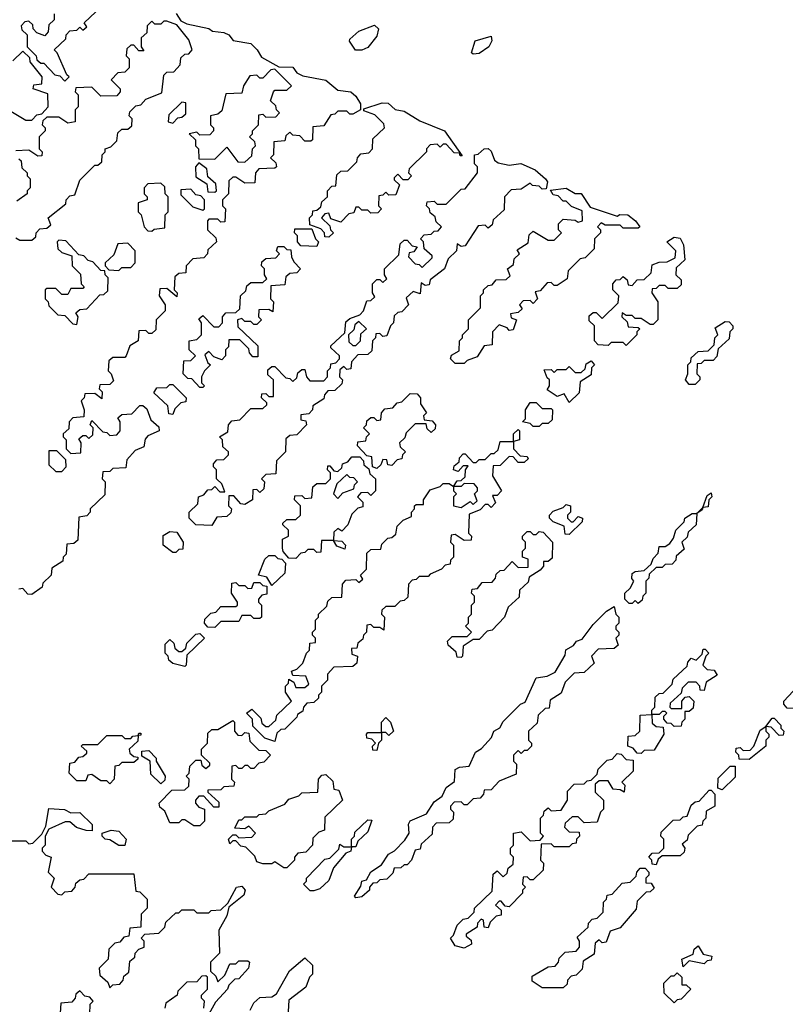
# Model space of a CAD drawing. Extents: x 2708302 to 2968450, y 494490 to 722710.
# Tile 216 of 256: x 2857295 to 2859845, y 698815 to 702095. Entities that reach past the tile are written whole.
import ezdxf

# ---------------------------------------------------------------- set-up
doc = ezdxf.new("R2010")
doc.units = 0

msp = doc.modelspace()

# ---------------------------------------------------------------- linework, layer by layer
at = {"layer": '0CON20XD'}
for points in [[(2857445, 701890), (2857460, 701905), (2857451.7, 701911.7), (2857420, 701985), (2857410, 701995), (2857448.3, 702031.7), (2857450, 702045), (2857461.7, 702058.3), (2857485, 702060), (2857495, 702070), (2857505, 702060), (2857518.3, 702071.7), (2857510, 702085), (2857548.3, 702121.7)], [(2857281.7, 701368.3), (2857295, 701360), (2857335, 701360), (2857348.3, 701371.7), (2857350, 701385), (2857361.7, 701398.3), (2857385, 701400), (2857398.3, 701411.7), (2857390, 701435), (2857448.3, 701481.7), (2857450, 701495), (2857461.7, 701508.3), (2857478.3, 701511.7), (2857495, 701560), (2857545, 701610), (2857555, 701610), (2857568.3, 701621.7), (2857570, 701645), (2857580, 701655), (2857580, 701665), (2857598.3, 701671.7), (2857618.3, 701691.7), (2857621.7, 701718.3), (2857635, 701730), (2857655, 701730), (2857668.3, 701741.7), (2857670, 701765), (2857660, 701775), (2857661.7, 701788.3), (2857681.7, 701808.3), (2857698.3, 701811.7), (2857715, 701830), (2857768.3, 701851.7), (2857775, 701910), (2857785, 701920), (2857808.3, 701921.7), (2857830, 701945), (2857831.7, 701968.3), (2857845, 701980), (2857858.3, 701981.7), (2857870, 701995), (2857858.3, 702028.3), (2857818.3, 702078.3), (2857785, 702090), (2857775, 702090), (2857765, 702080), (2857745, 702080), (2857735, 702090), (2857720, 702075), (2857718.3, 702051.7), (2857700, 702035), (2857700, 702005), (2857708.3, 701991.7), (2857691.7, 701991.7), (2857675, 702010), (2857665, 702010), (2857651.7, 701998.3), (2857650, 701975), (2857660, 701965), (2857660, 701935), (2857645, 701920), (2857621.7, 701918.3), (2857600, 701895), (2857630, 701865), (2857630, 701855), (2857618.3, 701841.7), (2857565, 701840), (2857535, 701870), (2857481.7, 701868.3), (2857480, 701855), (2857490, 701845), (2857490, 701805), (2857480, 701795), (2857480, 701755), (2857455, 701750), (2857425, 701770), (2857385, 701770), (2857371.7, 701758.3), (2857370, 701745), (2857380, 701735), (2857380, 701725), (2857360, 701705), (2857360, 701665), (2857370, 701655), (2857368.3, 701641.7), (2857355, 701640), (2857325, 701660), (2857281.7, 701658.3)], [(2857410, 702115), (2857410, 702095), (2857391.7, 702078.3), (2857390, 702055), (2857378.3, 702041.7), (2857351.7, 702051.7), (2857340, 702065), (2857338.3, 702078.3), (2857325, 702090), (2857311.7, 702088.3), (2857300, 702075), (2857301.7, 702061.7), (2857320, 702045), (2857320, 702005), (2857350, 701975), (2857351.7, 701961.7), (2857365, 701950), (2857375, 701950), (2857411.7, 701911.7), (2857428.3, 701908.3), (2857445, 701890)], [(2857815.8, 702115.8), (2857831.7, 702091.7), (2857851.7, 702081.7), (2857925, 702066), (2857936.7, 702056.7), (2857975, 702052.5), (2857991.2, 702045), (2858006.1, 702026.1), (2858065, 702016), (2858086.2, 701995), (2858100, 701970), (2858158.3, 701938.3), (2858205, 701936.7), (2858218.3, 701918.3), (2858238.3, 701908.3), (2858315, 701893.8), (2858355, 701860), (2858397.5, 701855), (2858415, 701840), (2858430, 701815), (2858430, 701795), (2858405, 701780), (2858395, 701780), (2858385, 701790), (2858355, 701790), (2858345, 701780), (2858331.7, 701778.3), (2858308.3, 701741.7), (2858271.7, 701738.3), (2858270, 701695), (2858265, 701690), (2858245, 701690), (2858228.3, 701708.3), (2858205, 701710), (2858195, 701720), (2858181.7, 701708.3), (2858178.3, 701691.7), (2858141.7, 701688.3), (2858140, 701645), (2858130, 701635), (2858148.3, 701618.3), (2858150, 701605), (2858145, 701600), (2858091.7, 701598.3), (2858080, 701585), (2858078.3, 701551.7), (2858045, 701550), (2858015, 701570), (2858005, 701570), (2857991.7, 701558.3), (2857990, 701515), (2857970, 701495), (2857970, 701475), (2857980, 701465), (2857978.3, 701421.7), (2857965, 701420), (2857955, 701430), (2857925, 701430), (2857920, 701425), (2857920, 701395), (2857948.3, 701368.3), (2857950, 701355), (2857921.7, 701328.3), (2857920, 701315), (2857908.3, 701301.7), (2857871.7, 701298.3), (2857850, 701275), (2857848.3, 701251.7), (2857825, 701250), (2857811.7, 701238.3), (2857810, 701195), (2857820, 701185), (2857818.3, 701171.7), (2857785, 701200), (2857761.7, 701198.3), (2857760, 701175), (2857780, 701145), (2857780, 701125), (2857750, 701095), (2857748.3, 701061.7), (2857735, 701050), (2857725, 701050), (2857715, 701060), (2857691.7, 701058.3), (2857690, 701025), (2857661.7, 701008.3), (2857650, 700975), (2857645, 700970), (2857605, 700970), (2857591.7, 700958.3), (2857590, 700925), (2857600, 700915), (2857607.5, 700892.5), (2857595, 700880), (2857561.7, 700878.3), (2857560, 700865), (2857570, 700855), (2857568.3, 700831.7), (2857545, 700850), (2857511.7, 700848.3), (2857510, 700835), (2857500, 700825), (2857510, 700795), (2857508.3, 700771.7), (2857471.7, 700768.3), (2857460, 700755), (2857458.3, 700731.7), (2857440, 700715), (2857440, 700705), (2857450, 700695), (2857450, 700665), (2857465, 700650), (2857498.3, 700651.7), (2857500, 700685), (2857491.7, 700698.3)], [(2858435, 701993.3), (2858413.8, 701993.8), (2858393, 702023), (2858395, 702030), (2858425, 702056.7), (2858477, 702077), (2858490, 702065), (2858485, 702040), (2858455, 702002.5), (2858435, 701993.3)], [(2858805, 701980), (2858800, 701985), (2858812.5, 702025), (2858865, 702040), (2858867.5, 702025), (2858857.5, 702005), (2858825, 701982.5), (2858805, 701980)], [(2857265, 701790), (2857315, 701760), (2857335, 701760), (2857351.7, 701778.3), (2857368.3, 701781.7), (2857390, 701805), (2857388.3, 701848.3), (2857340, 701865), (2857341.7, 701878.3), (2857368.3, 701881.7), (2857370, 701905), (2857330, 701955), (2857328.3, 701968.3), (2857305, 701990), (2857271.7, 701958.3)], [(2858045, 701620), (2858068.3, 701641.7), (2858070, 701665), (2858080, 701675), (2858078.3, 701688.3), (2858060, 701705), (2858070, 701715), (2858070, 701725), (2858090, 701745), (2858091.7, 701778.3), (2858105, 701780), (2858115, 701770), (2858148.3, 701771.7), (2858160, 701785), (2858150, 701795), (2858148.3, 701808.3), (2858130, 701825), (2858140, 701855), (2858145, 701860), (2858185, 701860), (2858200, 701875), (2858145, 701930), (2858131.7, 701928.3), (2858105, 701900), (2858095, 701900), (2858085, 701910), (2858061.7, 701908.3), (2858040, 701875), (2858035, 701850), (2857981.7, 701848.3), (2857968.3, 701791.7), (2857955, 701780), (2857930, 701775), (2857930, 701745), (2857940, 701735), (2857940, 701725), (2857928.3, 701711.7), (2857895, 701710), (2857885, 701720), (2857860, 701715), (2857880, 701695), (2857880, 701675), (2857890, 701665), (2857891.7, 701631.7), (2857945, 701630), (2857985, 701670), (2858021.7, 701621.7), (2858045, 701620)], [(2857805, 701750), (2857821.7, 701768.3), (2857835, 701770), (2857848.3, 701781.7), (2857848.3, 701818.3), (2857835, 701820), (2857791.7, 701778.3), (2857790, 701755), (2857805, 701750)], [(2858325, 701370), (2858311.7, 701371.7), (2858310, 701385), (2858298.3, 701398.3), (2858261.7, 701411.7), (2858260, 701435), (2858270, 701445), (2858271.7, 701458.3), (2858285, 701460), (2858298.3, 701471.7), (2858301.7, 701488.3), (2858320, 701505), (2858320, 701525), (2858335, 701540), (2858348.3, 701541.7), (2858351.7, 701578.3), (2858365, 701590), (2858388.3, 701591.7), (2858418.3, 701621.7), (2858420, 701635), (2858431.7, 701648.3), (2858458.3, 701651.7), (2858470, 701665), (2858471.7, 701698.3), (2858510, 701735), (2858508.3, 701748.3), (2858478.3, 701778.3), (2858441.7, 701791.7), (2858441.7, 701798.3), (2858502.1, 701817.9), (2858522.7, 701817.3), (2858545.5, 701795.5), (2858575, 701790), (2858628.2, 701758.2), (2858710, 701725), (2858768.3, 701641.7), (2858761.7, 701641.7), (2858760, 701650), (2858741.7, 701651.7), (2858715, 701680), (2858705, 701680), (2858695, 701670), (2858685, 701680), (2858661.7, 701678.3), (2858650, 701665), (2858650, 701655), (2858591.7, 701598.3), (2858590, 701585), (2858600, 701575), (2858588.3, 701561.7), (2858571.7, 701561.7), (2858555, 701580), (2858541.7, 701568.3), (2858541.7, 701561.7), (2858560, 701545), (2858548.3, 701511.7), (2858525, 701510), (2858515, 701520), (2858505, 701510), (2858491.7, 701508.3), (2858490, 701475), (2858500, 701465), (2858488.3, 701451.7), (2858465, 701450), (2858455, 701460), (2858435, 701460), (2858425, 701470), (2858415, 701470), (2858408.3, 701451.7), (2858391.7, 701448.3), (2858365, 701420), (2858331.7, 701431.7), (2858325, 701450), (2858311.7, 701448.3), (2858300, 701435), (2858328.3, 701408.3), (2858330, 701395), (2858340, 701385), (2858325, 701370)], [(2857935, 700410), (2857881.7, 700411.7), (2857860, 700435), (2857860, 700455), (2857888.3, 700481.7), (2857890, 700505), (2857908.3, 700511.7), (2857921.7, 700528.3), (2857935, 700530), (2857945, 700540), (2857961.7, 700521.7), (2857978.3, 700521.7), (2857968.3, 700548.3), (2857950, 700565), (2857950, 700595), (2857940, 700605), (2857940, 700615), (2857951.7, 700628.3), (2857975, 700630), (2857990, 700645), (2857990, 700655), (2857971.7, 700671.7), (2857970, 700695), (2857960, 700705), (2857988.3, 700721.7), (2857990, 700745), (2858001.7, 700758.3), (2858028.3, 700761.7), (2858065, 700800), (2858105, 700800), (2858118.3, 700811.7), (2858118.3, 700818.3), (2858100, 700835), (2858101.7, 700848.3), (2858115, 700850), (2858125, 700840), (2858140, 700840), (2858140, 700895), (2858121.7, 700911.7), (2858121.7, 700928.3), (2858135, 700940), (2858145, 700940), (2858181.7, 700901.7), (2858195, 700900), (2858205, 700890), (2858218.3, 700901.7), (2858221.7, 700918.3), (2858235, 700930), (2858245, 700930), (2858250, 700905), (2858261.7, 700891.7), (2858308.3, 700891.7), (2858320, 700905), (2858320, 700925), (2858330, 700935), (2858331.7, 700948.3), (2858348.3, 700951.7), (2858360, 700965), (2858360, 700975), (2858331.7, 701001.7), (2858331.7, 701008.3), (2858378.3, 701051.7), (2858381.7, 701088.3), (2858395, 701100), (2858428.3, 701111.7), (2858440, 701125), (2858451.7, 701158.3), (2858465, 701160), (2858478.3, 701171.7), (2858470, 701185), (2858470, 701215), (2858485, 701230), (2858495, 701230), (2858505, 701220), (2858518.3, 701231.7), (2858510, 701245), (2858510, 701265), (2858558.3, 701311.7), (2858561.7, 701348.3), (2858575, 701360), (2858585, 701360), (2858601.7, 701341.7), (2858618.3, 701338.3), (2858608.3, 701321.7), (2858591.7, 701318.3), (2858590, 701305), (2858611.7, 701281.7), (2858625, 701280), (2858635, 701270), (2858668.3, 701301.7), (2858668.3, 701308.3), (2858641.7, 701331.7), (2858640, 701355), (2858630, 701365), (2858641.7, 701378.3), (2858665, 701380), (2858675, 701390), (2858688.3, 701391.7), (2858700, 701405), (2858681.7, 701421.7), (2858678.3, 701438.3), (2858661.7, 701451.7), (2858660, 701465), (2858650, 701475), (2858651.7, 701488.3), (2858675, 701490), (2858685, 701480), (2858715, 701480), (2858765, 701530), (2858778.3, 701531.7), (2858820, 701585), (2858820, 701605), (2858810, 701615), (2858810, 701645), (2858822.5, 701647.5), (2858842.5, 701665), (2858855.5, 701665.5), (2858865, 701656.7), (2858876.7, 701626.7), (2858888.3, 701618.3), (2858925, 701610), (2858964.4, 701615.6), (2859012, 701595), (2859046.7, 701565), (2859052.5, 701555), (2859048.3, 701531.7), (2859035, 701530), (2859025, 701540), (2859003, 701543), (2858995, 701550), (2858965, 701530), (2858931.7, 701528.3), (2858910, 701505), (2858908.3, 701461.7), (2858871.7, 701428.3), (2858868.3, 701411.7), (2858855, 701400), (2858845, 701410), (2858821.7, 701408.3), (2858778.3, 701341.7), (2858765, 701340), (2858751.7, 701348.3), (2858750, 701325), (2858721.7, 701298.3), (2858710, 701265), (2858661.7, 701228.3), (2858658.3, 701211.7), (2858645, 701210), (2858631.7, 701218.3), (2858628.3, 701181.7), (2858605, 701190), (2858581.7, 701168.3), (2858590, 701145), (2858568.3, 701121.7), (2858555, 701120), (2858541.7, 701108.3), (2858540, 701085), (2858530, 701075), (2858518.3, 701041.7), (2858505, 701040), (2858495, 701050), (2858481.7, 701048.3), (2858480, 701035), (2858470, 701025), (2858468.3, 700991.7), (2858455, 700980), (2858421.7, 700978.3), (2858400, 700955), (2858398.3, 700931.7), (2858385, 700930), (2858375, 700940), (2858361.7, 700928.3), (2858360, 700905), (2858370, 700895), (2858368.3, 700881.7), (2858345, 700860), (2858321.7, 700858.3), (2858310, 700845), (2858308.3, 700831.7), (2858271.7, 700808.3), (2858270, 700795), (2858258.3, 700781.7), (2858231.7, 700778.3), (2858231.7, 700761.7), (2858248.3, 700758.3), (2858250, 700745), (2858218.3, 700711.7), (2858195, 700710), (2858181.7, 700698.3), (2858180, 700655), (2858150, 700625), (2858148.3, 700581.7), (2858115, 700580), (2858100, 700565), (2858110, 700555), (2858108.3, 700531.7), (2858095, 700520), (2858085, 700530), (2858071.7, 700528.3), (2858070, 700495), (2858045, 700480), (2858031.7, 700481.7), (2858008.3, 700508.3), (2857991.7, 700508.3), (2857990, 700475), (2858000, 700465), (2857998.3, 700451.7), (2857985, 700440), (2857951.7, 700438.3), (2857935, 700410)], [(2857291.7, 701631.7), (2857300, 701625), (2857301.7, 701601.7), (2857320, 701585), (2857320, 701575), (2857330, 701565), (2857330, 701535), (2857320, 701525), (2857320, 701515), (2857285, 701490)], [(2857945, 701520), (2857950, 701525), (2857948.3, 701548.3), (2857921.7, 701571.7), (2857918.3, 701598.3), (2857891.7, 701618.3), (2857880, 701605), (2857881.7, 701571.7), (2857918.3, 701548.3), (2857921.7, 701521.7), (2857945, 701520)], [(2857735, 701390), (2857743, 701397), (2857778.3, 701401.7), (2857780, 701445), (2857790, 701455), (2857790, 701505), (2857780, 701515), (2857778.3, 701538.3), (2857765, 701550), (2857721.7, 701548.3), (2857710, 701535), (2857710, 701515), (2857720, 701505), (2857720, 701495), (2857690, 701485), (2857690, 701455), (2857700, 701445), (2857710, 701405), (2857721.7, 701391.7), (2857735, 701390)], [(2857905, 701460), (2857910, 701465), (2857910, 701495), (2857898.3, 701508.3), (2857881.7, 701511.7), (2857865, 701530), (2857831.7, 701528.3), (2857831.7, 701511.7), (2857871.7, 701471.7), (2857905, 701460)], [(2858775, 700950), (2858745, 700950), (2858730, 700965), (2858733, 700977), (2858758.3, 700991.7), (2858760, 701025), (2858770, 701035), (2858770, 701045), (2858790, 701065), (2858790, 701095), (2858830, 701135), (2858830, 701175), (2858840, 701185), (2858840, 701195), (2858855, 701210), (2858868.3, 701211.7), (2858881.7, 701228.3), (2858915, 701230), (2858928.3, 701241.7), (2858920, 701265), (2858940, 701280), (2858941.7, 701298.3), (2858960, 701315), (2858951.7, 701328.3), (2858988.3, 701351.7), (2858991.7, 701378.3), (2859005, 701390), (2859055, 701360), (2859075, 701360), (2859100, 701385), (2859090, 701395), (2859090, 701415), (2859105, 701430), (2859145, 701427.5), (2859155, 701420), (2859170, 701425), (2859168.3, 701458.3), (2859133, 701473), (2859115, 701490), (2859105, 701490), (2859088.3, 701508.3), (2859071.7, 701511.7), (2859062.5, 701527.5), (2859115, 701533.3), (2859145, 701516.2), (2859165, 701516), (2859195, 701470), (2859285, 701440), (2859293.9, 701446.1), (2859320, 701445), (2859346.2, 701425), (2859360, 701405), (2859355, 701400), (2859305, 701400), (2859295, 701410), (2859245, 701410), (2859231.7, 701418.3), (2859220, 701405), (2859230, 701395), (2859230, 701385), (2859210, 701365), (2859208.3, 701331.7), (2859178.3, 701301.7), (2859161.7, 701298.3), (2859121.7, 701258.3), (2859118.3, 701231.7), (2859085, 701210), (2859075, 701210), (2859065, 701220), (2859051.7, 701218.3), (2859028.3, 701191.7), (2859011.7, 701188.3), (2859020, 701165), (2859005, 701150), (2858995, 701160), (2858971.7, 701158.3), (2858960, 701145), (2858968.3, 701131.7), (2858955, 701120), (2858930, 701115), (2858931.7, 701101.7), (2858950, 701095), (2858938.3, 701061.7), (2858925, 701060), (2858918.3, 701068.3), (2858891.7, 701078.3), (2858870, 701055), (2858868.3, 701011.7), (2858841.7, 701008.3), (2858818.3, 700971.7), (2858785, 700960), (2858775, 700950)], [(2858285, 701340), (2858231.7, 701341.7), (2858220, 701355), (2858220, 701375), (2858210, 701385), (2858211.7, 701398.3), (2858268.3, 701398.3), (2858280, 701365), (2858290, 701355), (2858285, 701340)], [(2859315, 701010), (2859305, 701020), (2859265, 701020), (2859255, 701010), (2859221.7, 701011.7), (2859210, 701025), (2859210, 701075), (2859191.7, 701091.7), (2859191.7, 701108.3), (2859205, 701120), (2859215, 701120), (2859235, 701100), (2859288.3, 701151.7), (2859290, 701175), (2859270, 701195), (2859270, 701215), (2859281.7, 701228.3), (2859295, 701230), (2859305, 701240), (2859318.3, 701228.3), (2859321.7, 701211.7), (2859335, 701210), (2859351.7, 701228.3), (2859375, 701230), (2859398.3, 701251.7), (2859401.7, 701278.3), (2859425, 701287.5), (2859451.7, 701288.3), (2859478.3, 701301.7), (2859480, 701325), (2859450, 701355), (2859475, 701370), (2859495, 701367.5), (2859506, 701345), (2859510, 701295), (2859481.7, 701268.3), (2859480, 701245), (2859498.3, 701228.3), (2859498.3, 701211.7), (2859485, 701200), (2859455, 701200), (2859445, 701210), (2859425, 701210), (2859415, 701200), (2859401.7, 701198.3), (2859400, 701185), (2859420, 701155), (2859420, 701095), (2859405, 701080), (2859395, 701080), (2859365, 701100), (2859345, 701100), (2859335, 701110), (2859315, 701110), (2859301.7, 701118.3), (2859300, 701105), (2859318.3, 701088.3), (2859321.7, 701071.7), (2859355, 701070), (2859360, 701065), (2859350, 701055), (2859350, 701045), (2859315, 701010)], [(2857485, 701080), (2857490, 701105), (2857481.7, 701118.3), (2857495, 701130), (2857518.3, 701131.7), (2857561.7, 701178.3), (2857575, 701180), (2857588.3, 701191.7), (2857590, 701235), (2857580, 701245), (2857578.3, 701258.3), (2857565, 701260), (2857538.3, 701288.3), (2857523, 701293), (2857508.3, 701308.3), (2857491.7, 701311.7), (2857448.3, 701358.3), (2857425, 701360), (2857420, 701355), (2857421.7, 701331.7), (2857435, 701320), (2857468.3, 701308.3), (2857470, 701275), (2857497, 701247), (2857500, 701215), (2857510, 701205), (2857505, 701200), (2857465, 701200), (2857455, 701180), (2857435, 701180), (2857415, 701200), (2857385, 701200), (2857380, 701195), (2857380, 701165), (2857390, 701155), (2857391.7, 701141.7), (2857421.7, 701111.7), (2857445, 701110), (2857471.7, 701081.7), (2857485, 701080)], [(2857625, 701260), (2857635, 701270), (2857665, 701270), (2857680, 701285), (2857680, 701325), (2857655, 701350), (2857621.7, 701348.3), (2857608.3, 701311.7), (2857580, 701285), (2857580, 701275), (2857591.7, 701261.7), (2857625, 701260)], [(2857905, 700870), (2857895, 700870), (2857868.3, 700898.3), (2857855, 700900), (2857840, 700915), (2857841.7, 700958.3), (2857865, 700960), (2857880, 700975), (2857860, 700995), (2857860, 701025), (2857885, 701030), (2857900, 701045), (2857900, 701085), (2857891.7, 701098.3), (2857905, 701110), (2857941.7, 701071.7), (2857958.3, 701071.7), (2857970, 701085), (2857970, 701105), (2857981.7, 701118.3), (2858015, 701120), (2858028.3, 701131.7), (2858030, 701175), (2858048.3, 701191.7), (2858051.7, 701208.3), (2858065, 701220), (2858105, 701220), (2858118.3, 701231.7), (2858110, 701245), (2858110, 701265), (2858100, 701275), (2858101.7, 701288.3), (2858115, 701300), (2858148.3, 701301.7), (2858160, 701315), (2858150, 701325), (2858155, 701340), (2858175, 701340), (2858185, 701330), (2858198.3, 701328.3), (2858200, 701305), (2858208.3, 701288.3), (2858230, 701265), (2858218.3, 701251.7), (2858195, 701250), (2858181.7, 701238.3), (2858178.3, 701211.7), (2858131.7, 701208.3), (2858130, 701165), (2858140, 701155), (2858138.3, 701121.7), (2858125, 701130), (2858091.7, 701128.3), (2858090, 701105), (2858100, 701095), (2858085, 701080), (2858075, 701080), (2858065, 701090), (2858045, 701090), (2858035, 701100), (2858020, 701095), (2858021.7, 701071.7), (2858088.3, 701008.3), (2858088.3, 700971.7), (2858071.7, 700971.7), (2858060, 700985), (2858058.3, 700998.3), (2858028.3, 701028.3), (2857991.7, 701028.3), (2857990, 701005), (2857980, 700995), (2857980, 700975), (2857968.3, 700961.7), (2857941.7, 700971.7), (2857925, 700990), (2857911.7, 700978.3), (2857921.7, 700951.7), (2857930, 700945), (2857910, 700925), (2857900, 700905), (2857900, 700885), (2857910, 700875), (2857905, 700870)], [(2858415, 701010), (2858430, 701025), (2858431.7, 701048.3), (2858450, 701065), (2858425, 701090), (2858411.7, 701078.3), (2858408.3, 701061.7), (2858390, 701045), (2858391.7, 701021.7), (2858405, 701010), (2858415, 701010)], [(2859545, 700880), (2859525, 700880), (2859512.5, 700895), (2859520, 700915), (2859520, 700945), (2859530, 700955), (2859531.7, 700968.3), (2859555, 700990), (2859588.3, 700991.7), (2859608.3, 701011.7), (2859610, 701035), (2859620, 701045), (2859611.7, 701068.3), (2859645, 701090), (2859658.3, 701088.3), (2859670, 701075), (2859670, 701065), (2859660, 701055), (2859658.3, 701031.7), (2859621.7, 700998.3), (2859617, 700973), (2859605, 700960), (2859575, 700960), (2859565, 700950), (2859551.7, 700948.3), (2859550, 700915), (2859560, 700905), (2859560, 700895), (2859545, 700880)], [(2859125, 700820), (2859108.3, 700848.3), (2859085, 700840), (2859051.7, 700861.7), (2859060, 700875), (2859060, 700895), (2859051.7, 700901.7), (2859041.7, 700928.3), (2859065, 700930), (2859075, 700920), (2859085, 700930), (2859115, 700930), (2859125, 700940), (2859145, 700920), (2859165, 700920), (2859178.3, 700931.7), (2859181.7, 700948.3), (2859198.3, 700958.3), (2859210, 700945), (2859200, 700935), (2859198.3, 700911.7), (2859161.7, 700888.3), (2859158.3, 700851.7), (2859125, 700820)], [(2857805, 700780), (2857791.7, 700781.7), (2857788.3, 700808.3), (2857741.7, 700851.7), (2857751.7, 700868.3), (2857785, 700870), (2857795, 700880), (2857805, 700880), (2857850, 700835), (2857848.3, 700821.7), (2857831.7, 700818.3), (2857811.7, 700798.3), (2857805, 700780)], [(2858485, 700600), (2858470, 700605), (2858468.3, 700638.3), (2858451.7, 700641.7), (2858420, 700675), (2858421.7, 700688.3), (2858448.3, 700691.7), (2858450, 700705), (2858460, 700715), (2858440, 700735), (2858450, 700745), (2858451.7, 700758.3), (2858465, 700770), (2858475, 700770), (2858485, 700760), (2858498.3, 700761.7), (2858500, 700785), (2858511.7, 700798.3), (2858538.3, 700801.7), (2858551.7, 700818.3), (2858568.3, 700821.7), (2858595, 700850), (2858618.3, 700848.3), (2858630, 700835), (2858630, 700815), (2858650, 700785), (2858640, 700775), (2858641.7, 700761.7), (2858668.3, 700758.3), (2858680, 700745), (2858678.3, 700731.7), (2858665, 700720), (2858651.7, 700731.7), (2858648.3, 700748.3), (2858611.7, 700748.3), (2858581.7, 700718.3), (2858578.3, 700701.7), (2858560, 700685), (2858561.7, 700671.7), (2858580, 700655), (2858570, 700645), (2858568.3, 700631.7), (2858551.7, 700628.3), (2858535, 700610), (2858521.7, 700611.7), (2858518.3, 700628.3), (2858505, 700630), (2858498.3, 700611.7), (2858485, 700600)], [(2857491.7, 700698.3), (2857505, 700710), (2857515, 700710), (2857525, 700700), (2857538.3, 700711.7), (2857540, 700735), (2857530, 700745), (2857535, 700760), (2857571.7, 700721.7), (2857585, 700720), (2857595, 700710), (2857618.3, 700711.7), (2857630, 700725), (2857630, 700755), (2857621.7, 700768.3), (2857635, 700780), (2857668.3, 700781.7), (2857695, 700810), (2857705, 700810), (2857718.3, 700798.3), (2857731.7, 700761.7), (2857758.3, 700738.3), (2857760, 700725), (2857721.7, 700708.3), (2857712.5, 700697.5), (2857708.3, 700671.7), (2857680, 700660), (2857651.7, 700628.3), (2857648.3, 700601.7), (2857605, 700600), (2857595, 700590), (2857571.7, 700588.3), (2857570, 700565), (2857580, 700555), (2857578.3, 700511.7), (2857530, 700465), (2857530, 700455), (2857518.3, 700441.7), (2857491.7, 700438.3), (2857488.3, 700361.7), (2857475, 700350), (2857451.7, 700348.3), (2857450, 700315), (2857440, 700305), (2857438.3, 700291.7), (2857401.7, 700268.3), (2857400, 700245), (2857371.7, 700218.3), (2857370, 700205), (2857335, 700180), (2857321.7, 700181.7), (2857305, 700200), (2857291.7, 700198.3)], [(2859025, 700740), (2859005, 700740), (2858995, 700750), (2858970, 700755), (2858980, 700765), (2858980, 700795), (2858995, 700820), (2859015, 700820), (2859035, 700800), (2859065, 700800), (2859070, 700795), (2859068.3, 700761.7), (2859055, 700750), (2859035, 700750), (2859025, 700740)], [(2858145, 699690), (2858111.7, 699701.7), (2858071.7, 699741.7), (2858070, 699765), (2858050, 699785), (2858068.3, 699798.3), (2858098.3, 699768.3), (2858101.7, 699751.7), (2858115, 699740), (2858125, 699740), (2858148.3, 699761.7), (2858151.7, 699778.3), (2858200, 699825), (2858180, 699855), (2858180, 699875), (2858190, 699885), (2858191.7, 699898.3), (2858208.3, 699888.3), (2858215, 699870), (2858245, 699870), (2858258.3, 699881.7), (2858248.3, 699908.3), (2858205, 699910), (2858200, 699925), (2858218.3, 699931.7), (2858238.3, 699951.7), (2858250, 699985), (2858260, 699995), (2858261.7, 700018.3), (2858280, 700020), (2858280, 700035), (2858270, 700045), (2858270, 700055), (2858280, 700065), (2858280, 700095), (2858290, 700105), (2858290, 700115), (2858318.3, 700141.7), (2858321.7, 700158.3), (2858335, 700170), (2858368.3, 700171.7), (2858370, 700215), (2858381.7, 700228.3), (2858415, 700230), (2858425, 700220), (2858438.3, 700231.7), (2858430, 700245), (2858450, 700265), (2858451.7, 700318.3), (2858465, 700330), (2858498.3, 700331.7), (2858501.7, 700348.3), (2858521.7, 700368.3), (2858535, 700370), (2858548.3, 700381.7), (2858551.7, 700408.3), (2858571.7, 700428.3), (2858600, 700440), (2858600, 700455), (2858610, 700465), (2858610, 700475), (2858615, 700480), (2858640, 700480), (2858640, 700495), (2858661.7, 700528.3), (2858695, 700540), (2858705, 700550), (2858725, 700550), (2858740, 700540), (2858751.7, 700558.3), (2858765, 700560), (2858778.3, 700571.7), (2858780, 700595), (2858788.3, 700608.3), (2858771.7, 700608.3), (2858755, 700590), (2858740, 700595), (2858741.7, 700608.3), (2858758.3, 700621.7), (2858760, 700635), (2858771.7, 700648.3), (2858778.3, 700648.3), (2858805, 700620), (2858815, 700620), (2858825, 700630), (2858845, 700630), (2858865, 700650), (2858875, 700650), (2858888.3, 700661.7), (2858895, 700690), (2858940, 700690), (2858940, 700715), (2858955, 700730), (2858960, 700725), (2858960, 700695), (2858940, 700690), (2858940, 700665), (2858961.7, 700641.7), (2858985, 700640), (2858988.3, 700631.7), (2858975, 700620), (2858955, 700620), (2858938.3, 700638.3), (2858925, 700640), (2858895, 700610), (2858871.7, 700608.3), (2858870, 700575), (2858900, 700525), (2858885, 700510), (2858870, 700510), (2858880, 700485), (2858865, 700470), (2858855, 700480), (2858845, 700480), (2858828.3, 700461.7), (2858791.7, 700448.3), (2858790, 700385), (2858800, 700375), (2858798.3, 700361.7), (2858775, 700360), (2858745, 700380), (2858731.7, 700378.3), (2858730, 700355), (2858740, 700345), (2858740, 700305), (2858730, 700295), (2858728.3, 700281.7), (2858711.7, 700278.3), (2858700, 700265), (2858661.7, 700248.3), (2858655, 700240), (2858625, 700240), (2858615, 700230), (2858601.7, 700228.3), (2858590, 700215), (2858588.3, 700171.7), (2858575, 700160), (2858561.7, 700158.3), (2858545, 700140), (2858515, 700140), (2858501.7, 700128.3), (2858500, 700115), (2858510, 700105), (2858508.3, 700061.7), (2858495, 700070), (2858475, 700070), (2858465, 700080), (2858451.7, 700078.3), (2858450, 700055), (2858440, 700045), (2858438.3, 700031.7), (2858421.7, 700018.3), (2858418.3, 700001.7), (2858400, 700000), (2858401.7, 699981.7), (2858420, 699975), (2858418.3, 699951.7), (2858405, 699940), (2858341.7, 699938.3), (2858320, 699915), (2858320, 699895), (2858300, 699875), (2858300, 699855), (2858290, 699845), (2858290, 699835), (2858275, 699820), (2858251.7, 699818.3), (2858240, 699805), (2858238.3, 699791.7), (2858220, 699780), (2858218.3, 699771.7), (2858178.3, 699731.7), (2858165, 699730), (2858151.7, 699718.3), (2858145, 699690)], [(2857435, 700590), (2857450, 700605), (2857448.3, 700628.3), (2857418.3, 700658.3), (2857391.7, 700658.3), (2857391.7, 700611.7), (2857415, 700590), (2857435, 700590)], [(2858215, 700300), (2858191.7, 700301.7), (2858173, 700323), (2858170, 700335), (2858170, 700365), (2858190, 700375), (2858190, 700395), (2858171.7, 700411.7), (2858171.7, 700418.3), (2858185, 700430), (2858215, 700430), (2858230, 700445), (2858230, 700475), (2858210, 700495), (2858211.7, 700508.3), (2858235, 700510), (2858245, 700500), (2858268.3, 700501.7), (2858271.7, 700538.3), (2858285, 700550), (2858315, 700550), (2858330, 700565), (2858330, 700585), (2858320, 700595), (2858321.7, 700608.3), (2858328.3, 700608.3), (2858341.7, 700591.7), (2858355, 700590), (2858368.3, 700601.7), (2858370, 700615), (2858388.3, 700621.7), (2858401.7, 700638.3), (2858428.3, 700638.3), (2858440, 700625), (2858441.7, 700611.7), (2858458.3, 700598.3), (2858461.7, 700581.7), (2858480, 700565), (2858480, 700525), (2858465, 700510), (2858455, 700520), (2858431.7, 700518.3), (2858420, 700505), (2858438.3, 700488.3), (2858438.3, 700471.7), (2858421.7, 700468.3), (2858401.7, 700448.3), (2858388.3, 700411.7), (2858368.3, 700391.7), (2858355, 700400), (2858341.7, 700388.3), (2858340, 700360), (2858368.3, 700358.3), (2858380, 700345), (2858378.3, 700331.7), (2858351.7, 700341.7), (2858340, 700360), (2858300, 700360), (2858298.3, 700321.7), (2858285, 700320), (2858275, 700330), (2858255, 700330), (2858245, 700320), (2858231.7, 700318.3), (2858215, 700300)], [(2858355, 700500), (2858371.7, 700518.3), (2858408.3, 700531.7), (2858410, 700545), (2858420, 700555), (2858408.3, 700568.3), (2858395, 700570), (2858385, 700580), (2858351.7, 700548.3), (2858340, 700515), (2858355, 700500)], [(2858765, 700470), (2858795, 700490), (2858805, 700480), (2858818.3, 700491.7), (2858810, 700515), (2858820, 700525), (2858820, 700535), (2858808.3, 700548.3), (2858775, 700550), (2858765, 700540), (2858740, 700540), (2858740, 700525), (2858750, 700515), (2858740, 700505), (2858740, 700475), (2858765, 700470)], [(2859355, 700150), (2859345, 700160), (2859335, 700150), (2859325, 700150), (2859310, 700165), (2859310, 700185), (2859328.3, 700201.7), (2859340, 700225), (2859333.6, 700233.6), (2859335, 700250), (2859345, 700256.7), (2859375, 700260), (2859398.3, 700281.7), (2859405, 700300), (2859421.7, 700318.3), (2859425, 700340), (2859445, 700340), (2859460, 700350), (2859472.5, 700367.5), (2859480, 700395), (2859508.3, 700421.7), (2859510, 700435), (2859535, 700450), (2859550, 700450), (2859570, 700470), (2859585, 700510), (2859598.3, 700518.3), (2859600, 700505), (2859590, 700495), (2859588.3, 700471.7), (2859570, 700470), (2859568.3, 700461.7), (2859550, 700450), (2859548.3, 700411.7), (2859521.7, 700388.3), (2859518.3, 700371.7), (2859500, 700355), (2859508.3, 700331.7), (2859481.7, 700308.3), (2859480, 700295), (2859468.3, 700281.7), (2859445, 700280), (2859435, 700270), (2859415, 700270), (2859391.7, 700248.3), (2859390, 700235), (2859380, 700225), (2859380, 700185), (2859370, 700175), (2859368.3, 700161.7), (2859355, 700150)], [(2859125, 700380), (2859111.7, 700381.7), (2859108.3, 700408.3), (2859071.7, 700421.7), (2859060, 700435), (2859060, 700445), (2859071.7, 700458.3), (2859105, 700470), (2859115, 700480), (2859130, 700475), (2859130, 700455), (2859120, 700445), (2859120, 700435), (2859131.7, 700421.7), (2859138.3, 700421.7), (2859155, 700440), (2859170, 700435), (2859168.3, 700421.7), (2859125, 700380)], [(2857815, 700320), (2857805, 700320), (2857772.5, 700345), (2857773, 700377), (2857795, 700390), (2857818.3, 700388.3), (2857840, 700355), (2857838.3, 700331.7), (2857825, 700330), (2857815, 700320)], [(2858765, 699970), (2858751.7, 699971.7), (2858748.3, 699988.3), (2858721.7, 700011.7), (2858720, 700025), (2858735, 700040), (2858785, 700040), (2858800, 700055), (2858780, 700075), (2858790, 700085), (2858790, 700105), (2858800, 700115), (2858800, 700145), (2858810, 700155), (2858810, 700175), (2858800, 700185), (2858801.7, 700198.3), (2858820, 700200), (2858835, 700220), (2858868.3, 700221.7), (2858880, 700235), (2858881.7, 700248.3), (2858895, 700260), (2858908.3, 700261.7), (2858935, 700290), (2858955, 700270), (2858988.3, 700271.7), (2858988.3, 700298.3), (2858970, 700305), (2858970, 700325), (2858980, 700335), (2858980, 700355), (2858970, 700365), (2858970, 700375), (2858985, 700390), (2858995, 700390), (2859005, 700380), (2859015, 700380), (2859025, 700390), (2859038.3, 700388.3), (2859070, 700355), (2859068.3, 700301.7), (2859055, 700290), (2859040, 700290), (2859040, 700275), (2859028.3, 700261.7), (2858991.7, 700238.3), (2858988.3, 700221.7), (2858960, 700195), (2858958.3, 700171.7), (2858921.7, 700138.3), (2858910, 700105), (2858868.3, 700061.7), (2858851.7, 700058.3), (2858825, 700030), (2858805, 700030), (2858771.7, 700008.3), (2858770, 699975), (2858765, 699970)], [(2858135, 700210), (2858118.3, 700238.3), (2858090, 700245), (2858111.7, 700298.3), (2858125, 700310), (2858145, 700310), (2858155, 700300), (2858168.3, 700298.3), (2858180, 700285), (2858178.3, 700251.7), (2858135, 700210)], [(2857945, 700070), (2857921.7, 700071.7), (2857910, 700085), (2857911.7, 700098.3), (2857931.7, 700118.3), (2857948.3, 700121.7), (2857965, 700140), (2858015, 700140), (2858020, 700145), (2858020, 700155), (2858000, 700185), (2858001.7, 700218.3), (2858015, 700220), (2858025, 700210), (2858045, 700210), (2858055, 700200), (2858068.3, 700201.7), (2858075, 700220), (2858095, 700220), (2858105, 700210), (2858118.3, 700208.3), (2858118.3, 700181.7), (2858101.7, 700178.3), (2858090, 700165), (2858090, 700155), (2858100, 700145), (2858100, 700105), (2858095, 700100), (2858075, 700100), (2858065, 700110), (2858035, 700110), (2858025, 700090), (2857965, 700090), (2857945, 700070)], [(2858415, 699170), (2858410, 699175), (2858431.7, 699208.3), (2858434, 699225), (2858450, 699230), (2858465, 699256.7), (2858500, 699280), (2858523.3, 699315), (2858543.3, 699326.7), (2858578.3, 699361.7), (2858592.5, 699385), (2858590, 699415), (2858595, 699426.7), (2858650, 699450), (2858675, 699490), (2858701.7, 699508.3), (2858715, 699537.5), (2858743, 699557), (2858745, 699596.7), (2858760, 699605), (2858791.7, 699608.3), (2858813.3, 699655), (2858833.3, 699666.7), (2858866.7, 699703.3), (2858874, 699725), (2858893.9, 699736.1), (2858905, 699756.7), (2858962.5, 699815), (2858978.3, 699821.7), (2859015, 699902.5), (2859051.7, 699908.3), (2859078.3, 699921.7), (2859111.7, 699978.3), (2859114.1, 699995.9), (2859140, 700010), (2859150, 700025), (2859168.3, 700031.7), (2859205, 700080), (2859250, 700125), (2859275, 700140), (2859280, 700115), (2859290, 700105), (2859290, 700085), (2859280, 700075), (2859280, 700065), (2859290, 700055), (2859290, 700045), (2859280, 700035), (2859288.3, 700011.7), (2859275, 700000), (2859221.7, 699998.3), (2859200, 699975), (2859208.3, 699951.7), (2859175, 699920), (2859141.7, 699918.3), (2859111.7, 699888.3), (2859098.3, 699851.7), (2859061.7, 699828.3), (2859058.3, 699801.7), (2859045, 699800), (2859021.7, 699778.3), (2859018.3, 699751.7), (2858990, 699725), (2858990, 699695), (2859000, 699685), (2859000, 699675), (2858985, 699660), (2858975, 699660), (2858965, 699650), (2858955, 699660), (2858940, 699645), (2858940, 699625), (2858950, 699615), (2858948.3, 699581.7), (2858891.7, 699558.3), (2858865, 699530), (2858841.7, 699528.3), (2858840, 699515), (2858828.3, 699501.7), (2858805, 699500), (2858785, 699480), (2858775, 699480), (2858765, 699490), (2858741.7, 699488.3), (2858730, 699475), (2858730, 699465), (2858740, 699455), (2858738.3, 699431.7), (2858725, 699420), (2858681.7, 699418.3), (2858670, 699405), (2858668.3, 699381.7), (2858631.7, 699348.3), (2858628.3, 699331.7), (2858611.7, 699328.3), (2858600, 699295), (2858585, 699280), (2858575, 699280), (2858565, 699270), (2858541.7, 699268.3), (2858538.3, 699251.7), (2858518.3, 699231.7), (2858495, 699230), (2858485, 699220), (2858471.7, 699218.3), (2858460, 699205), (2858460, 699195), (2858435, 699172.5), (2858415, 699170)], [(2857845, 699940), (2857805, 699950), (2857791.7, 699961.7), (2857790, 699975), (2857780, 699985), (2857780, 700015), (2857795, 700030), (2857808.3, 700018.3), (2857811.7, 700001.7), (2857825, 699990), (2857835, 699990), (2857848.3, 700001.7), (2857851.7, 700018.3), (2857881.7, 700048.3), (2857895, 700050), (2857910, 700035), (2857851.7, 699978.3), (2857850, 699945), (2857845, 699940)], [(2859365, 699650), (2859351.7, 699651.7), (2859338.3, 699668.3), (2859320, 699675), (2859321.7, 699708.3), (2859345, 699710), (2859360, 699725), (2859361.7, 699778.3), (2859400, 699780), (2859400, 699795), (2859410, 699805), (2859411.7, 699838.3), (2859425, 699850), (2859438.3, 699851.7), (2859468.3, 699881.7), (2859471.7, 699898.3), (2859518.3, 699941.7), (2859520, 699955), (2859531.7, 699968.3), (2859548.3, 699961.7), (2859568.3, 699981.7), (2859571.7, 699998.3), (2859578.3, 699998.3), (2859590, 699985), (2859580, 699975), (2859570, 699945), (2859585, 699930), (2859608.3, 699928.3), (2859618.3, 699911.7), (2859581.7, 699888.3), (2859575, 699860), (2859561.7, 699861.7), (2859560, 699875), (2859548.3, 699888.3), (2859521.7, 699888.3), (2859501.7, 699868.3), (2859498.3, 699851.7), (2859461.7, 699818.3), (2859460, 699805), (2859465, 699800), (2859500, 699800), (2859500, 699825), (2859511.7, 699838.3), (2859525, 699840), (2859540, 699825), (2859538.3, 699801.7), (2859525, 699790), (2859510, 699790), (2859510, 699765), (2859500, 699755), (2859498.3, 699741.7), (2859475, 699740), (2859465, 699750), (2859451.7, 699751.7), (2859440, 699765), (2859440, 699775), (2859450, 699785), (2859445, 699790), (2859435, 699790), (2859425, 699780), (2859400, 699780), (2859401.7, 699751.7), (2859415, 699740), (2859438.3, 699738.3), (2859440, 699715), (2859408.3, 699661.7), (2859375, 699660), (2859365, 699650)], [(2859875, 699800), (2859851.7, 699801.7), (2859840, 699815), (2859840, 699825), (2859871.7, 699858.3), (2859905, 699870), (2859930, 699845), (2859930, 699815), (2859925, 699810), (2859885, 699810), (2859875, 699800)], [(2857895, 699410), (2857875, 699410), (2857845, 699430), (2857835, 699430), (2857825, 699420), (2857795, 699420), (2857778.3, 699458.3), (2857761.7, 699471.7), (2857760, 699485), (2857801.7, 699528.3), (2857845, 699530), (2857858.3, 699541.7), (2857860, 699565), (2857850, 699575), (2857860, 699585), (2857861.7, 699608.3), (2857881.7, 699628.3), (2857898.3, 699628.3), (2857901.7, 699611.7), (2857915, 699600), (2857928.3, 699611.7), (2857928.3, 699618.3), (2857900, 699645), (2857900, 699665), (2857920, 699685), (2857921.7, 699718.3), (2857935, 699730), (2857955, 699730), (2858005, 699760), (2858010, 699755), (2858010, 699725), (2858021.7, 699711.7), (2858035, 699710), (2858045, 699720), (2858058.3, 699718.3), (2858061.7, 699691.7), (2858091.7, 699661.7), (2858115, 699660), (2858130, 699645), (2858108.3, 699621.7), (2858091.7, 699618.3), (2858075, 699600), (2858065, 699600), (2858055, 699610), (2858045, 699610), (2858035, 699600), (2858025, 699600), (2858015, 699610), (2858001.7, 699608.3), (2858000, 699565), (2858010, 699555), (2858008.3, 699541.7), (2857975, 699540), (2857965, 699530), (2857921.7, 699528.3), (2857921.7, 699521.7), (2857958.3, 699488.3), (2857958.3, 699471.7), (2857941.7, 699471.7), (2857908.3, 699508.3), (2857891.7, 699508.3), (2857880, 699495), (2857880, 699485), (2857891.7, 699471.7), (2857910, 699465), (2857910, 699425), (2857895, 699410)], [(2858485, 699660), (2858471.7, 699661.7), (2858470, 699675), (2858480, 699685), (2858468.3, 699698.3), (2858451.7, 699701.7), (2858450, 699715), (2858455, 699720), (2858500, 699720), (2858500, 699755), (2858515, 699770), (2858530, 699755), (2858540, 699725), (2858525, 699710), (2858515, 699720), (2858500, 699720), (2858500, 699695), (2858490, 699685), (2858485, 699660)], [(2859725, 699630), (2859691.7, 699631.7), (2859690, 699645), (2859680, 699655), (2859681.7, 699668.3), (2859695, 699670), (2859705, 699660), (2859728.3, 699661.7), (2859740, 699675), (2859761.7, 699728.3), (2859780, 699740), (2859801.7, 699768.3), (2859808.3, 699768.3), (2859830, 699745), (2859830, 699735), (2859840, 699725), (2859838.3, 699711.7), (2859825, 699710), (2859798.3, 699738.3), (2859780, 699740), (2859780, 699725), (2859790, 699715), (2859790, 699705), (2859780, 699695), (2859780, 699675), (2859725, 699630)], [(2857595, 699550), (2857585, 699560), (2857565, 699560), (2857535, 699580), (2857521.7, 699578.3), (2857515, 699560), (2857485, 699560), (2857460, 699585), (2857461.7, 699618.3), (2857478.3, 699621.7), (2857491.7, 699638.3), (2857505, 699640), (2857518.3, 699651.7), (2857518.3, 699658.3), (2857500, 699675), (2857505, 699680), (2857555, 699680), (2857585, 699710), (2857635, 699710), (2857645, 699700), (2857665, 699700), (2857671.7, 699708.3), (2857690, 699710), (2857691.7, 699718.3), (2857698.3, 699718.3), (2857698.3, 699711.7), (2857690, 699710), (2857688.3, 699691.7), (2857660, 699665), (2857661.7, 699651.7), (2857675, 699640), (2857688.3, 699638.3), (2857688.3, 699631.7), (2857675, 699620), (2857635, 699620), (2857625, 699610), (2857611.7, 699608.3), (2857610, 699565), (2857595, 699550)], [(2857765, 699550), (2857731.7, 699581.7), (2857730, 699625), (2857701.7, 699641.7), (2857701.7, 699658.3), (2857725, 699660), (2857750, 699635), (2857750, 699625), (2857780, 699575), (2857778.3, 699561.7), (2857765, 699550)], [(2858775, 699002.5), (2858745, 699010), (2858730, 699035), (2858740, 699045), (2858751.7, 699078.3), (2858771.7, 699098.3), (2858788.3, 699101.7), (2858808.3, 699121.7), (2858810, 699135), (2858868.3, 699191.7), (2858871.7, 699248.3), (2858885, 699260), (2858905, 699240), (2858918.3, 699251.7), (2858921.7, 699268.3), (2858938.3, 699281.7), (2858940, 699305), (2858930, 699315), (2858930, 699335), (2858940, 699345), (2858940, 699385), (2858965, 699390), (2858995, 699360), (2859028.3, 699361.7), (2859040, 699375), (2859030, 699385), (2859030, 699435), (2859040, 699445), (2859041.7, 699458.3), (2859055, 699470), (2859065, 699460), (2859098.3, 699461.7), (2859120, 699495), (2859120, 699525), (2859141.7, 699548.3), (2859175, 699550), (2859185, 699560), (2859198.3, 699561.7), (2859218.3, 699581.7), (2859221.7, 699598.3), (2859251.7, 699628.3), (2859268.3, 699631.7), (2859285, 699650), (2859298.3, 699648.3), (2859315, 699630), (2859338.3, 699628.3), (2859338.3, 699591.7), (2859300, 699555), (2859310, 699545), (2859308.3, 699521.7), (2859295, 699530), (2859271.7, 699531.7), (2859255, 699560), (2859225, 699560), (2859211.7, 699548.3), (2859211.7, 699521.7), (2859240, 699495), (2859240, 699465), (2859230, 699455), (2859218.3, 699421.7), (2859175, 699420), (2859155, 699440), (2859135, 699440), (2859111.7, 699418.3), (2859110, 699405), (2859125, 699390), (2859158.3, 699388.3), (2859160, 699375), (2859150, 699365), (2859148.3, 699351.7), (2859135, 699350), (2859125, 699340), (2859075, 699340), (2859065, 699350), (2859031.7, 699348.3), (2859030, 699295), (2859040, 699285), (2859038.3, 699261.7), (2859005, 699230), (2858995, 699230), (2858985, 699240), (2858971.7, 699238.3), (2858970, 699215), (2858980, 699205), (2858970, 699195), (2858970, 699185), (2858925, 699140), (2858911.7, 699141.7), (2858898.3, 699158.3), (2858891.7, 699158.3), (2858880, 699145), (2858898.3, 699128.3), (2858898.3, 699111.7), (2858881.7, 699108.3), (2858861.7, 699088.3), (2858855, 699070), (2858841.7, 699071.7), (2858840, 699095), (2858831.7, 699098.3), (2858820, 699085), (2858818.3, 699071.7), (2858781.7, 699048.3), (2858781.7, 699041.7), (2858798.3, 699028.3), (2858800, 699015), (2858775, 699002.5)], [(2859635, 699530), (2859620, 699535), (2859621.7, 699568.3), (2859661.7, 699608.3), (2859678.3, 699608.3), (2859678.3, 699571.7), (2859635, 699530)], [(2858185, 699270), (2858175, 699270), (2858145, 699290), (2858135, 699282.5), (2858105, 699282.5), (2858085, 699290), (2858078.3, 699308.3), (2858048.3, 699338.3), (2858031.7, 699341.7), (2858015, 699360), (2858005, 699360), (2857995, 699350), (2857990, 699365), (2858005, 699380), (2858015, 699380), (2858025, 699370), (2858068.3, 699371.7), (2858080, 699385), (2858058.3, 699408.3), (2858045, 699400), (2858011.7, 699401.7), (2858025, 699430), (2858035, 699430), (2858045, 699440), (2858085, 699440), (2858093, 699447), (2858115, 699450), (2858125, 699460), (2858178.3, 699481.7), (2858191.7, 699498.3), (2858225, 699510), (2858235, 699520), (2858288.3, 699521.7), (2858290, 699565), (2858301.7, 699578.3), (2858315, 699580), (2858338.3, 699558.3), (2858341.7, 699531.7), (2858358.3, 699528.3), (2858370, 699495), (2858311.7, 699438.3), (2858310, 699395), (2858291.7, 699388.3), (2858271.7, 699368.3), (2858270, 699345), (2858248.3, 699321.7), (2858221.7, 699318.3), (2858210, 699305), (2858210, 699295), (2858185, 699270)], [(2859415, 699280), (2859401.7, 699281.7), (2859400, 699295), (2859390, 699305), (2859401.7, 699318.3), (2859425, 699320), (2859440, 699335), (2859440, 699365), (2859430, 699375), (2859431.7, 699388.3), (2859471.7, 699428.3), (2859495, 699430), (2859505, 699440), (2859518.3, 699441.7), (2859531.7, 699478.3), (2859545, 699490), (2859558.3, 699491.7), (2859591.7, 699528.3), (2859598.3, 699528.3), (2859610, 699515), (2859610, 699475), (2859581.7, 699458.3), (2859580, 699435), (2859570, 699425), (2859568.3, 699411.7), (2859551.7, 699408.3), (2859521.7, 699378.3), (2859518.3, 699361.7), (2859501.7, 699348.3), (2859510, 699335), (2859508.3, 699321.7), (2859495, 699310), (2859435, 699310), (2859421.7, 699298.3), (2859415, 699280)], [(2857265, 699360), (2857315, 699360), (2857325, 699350), (2857338.3, 699351.7), (2857368.3, 699381.7), (2857381.7, 699408.3), (2857392.5, 699467.5), (2857444.2, 699464.2), (2857465, 699452.5), (2857495, 699454), (2857536.4, 699413.6), (2857536.7, 699393.3), (2857516.4, 699393.6), (2857484.1, 699404.1), (2857462.5, 699422.5), (2857447, 699423), (2857391.7, 699398.3), (2857380, 699375), (2857380, 699345), (2857370, 699335), (2857370, 699325), (2857381.7, 699311.7), (2857400, 699305), (2857390, 699255), (2857410, 699235), (2857400, 699205), (2857421.7, 699181.7), (2857435, 699180), (2857445, 699190), (2857468.3, 699191.7), (2857480, 699205), (2857481.7, 699218.3), (2857495, 699230), (2857508.3, 699231.7), (2857525, 699250), (2857675, 699250), (2857681.7, 699191.7), (2857695, 699190), (2857720, 699165), (2857720, 699135), (2857700, 699115), (2857698.3, 699071.7), (2857661.7, 699068.3), (2857658.3, 699041.7), (2857641.7, 699038.3), (2857628.3, 699021.7), (2857611.7, 699018.3), (2857591.7, 698998.3), (2857590, 698965), (2857560, 698935), (2857561.7, 698911.7), (2857588.3, 698888.3), (2857595, 698870), (2857605, 698880), (2857628.3, 698881.7), (2857640, 698895), (2857641.7, 698908.3), (2857658.3, 698921.7), (2857661.7, 698958.3), (2857678.3, 698971.7), (2857680, 698985), (2857691.7, 698998.3), (2857710, 699005), (2857710, 699025), (2857700, 699035), (2857711.7, 699048.3), (2857758.3, 699051.7), (2857778.3, 699071.7), (2857781.7, 699088.3), (2857815, 699120), (2857825, 699120), (2857835, 699130), (2857875, 699130), (2857885, 699120), (2857925, 699120), (2857933, 699127), (2857965, 699130), (2857988.3, 699151.7), (2858016.7, 699205), (2858035, 699208.6), (2858045.8, 699195), (2858041.7, 699178.3), (2857991.7, 699138.3), (2857985, 699110), (2857958.3, 699061.7), (2857960, 698985), (2857930, 698955), (2857930, 698925), (2857948.3, 698908.3), (2857955, 698890), (2857978.3, 698911.7), (2857995, 698950), (2858015, 698950), (2858025, 698960), (2858055, 698960), (2858060, 698955), (2858056.7, 698935), (2858025, 698900), (2858011.7, 698898.3), (2857991.7, 698878.3), (2857987.5, 698865), (2857947.5, 698822.5), (2857925, 698782.5)], [(2858275, 699192.5), (2858263, 699193), (2858240, 699215), (2858250, 699225), (2858250, 699235), (2858311.7, 699298.3), (2858328.3, 699301.7), (2858358.3, 699331.7), (2858361.7, 699348.3), (2858375, 699340), (2858400, 699340), (2858400, 699365), (2858410, 699375), (2858411.7, 699388.3), (2858455, 699430), (2858468.3, 699428.3), (2858455, 699390), (2858421.7, 699358.3), (2858415, 699340), (2858400, 699340), (2858397.5, 699325), (2858381.7, 699318.3), (2858340, 699270), (2858325, 699227.5), (2858295, 699200), (2858275, 699192.5)], [(2857645, 699343.8), (2857625, 699343.8), (2857595, 699362.5), (2857580, 699365), (2857570, 699375), (2857570, 699385), (2857600, 699395), (2857625, 699392), (2857650, 699365), (2857645, 699343.8)], [(2859105, 698870), (2859035, 698870), (2859001.7, 698891.7), (2859001.7, 698908.3), (2859055, 698940), (2859078.3, 698941.7), (2859090, 698955), (2859091.7, 698968.3), (2859111.7, 698988.3), (2859148.3, 698991.7), (2859160, 699005), (2859160, 699025), (2859151.7, 699038.3), (2859188.3, 699071.7), (2859190, 699085), (2859201.7, 699098.3), (2859218.3, 699101.7), (2859238.3, 699121.7), (2859240, 699155), (2859250, 699165), (2859251.7, 699178.3), (2859268.3, 699181.7), (2859301.7, 699218.3), (2859328.3, 699221.7), (2859348.3, 699241.7), (2859350, 699255), (2859361.7, 699268.3), (2859378.3, 699268.3), (2859390, 699255), (2859390, 699245), (2859380, 699235), (2859380, 699220), (2859398.3, 699218.3), (2859408.3, 699201.7), (2859395, 699190), (2859381.7, 699188.3), (2859351.7, 699158.3), (2859348.3, 699131.7), (2859295, 699070), (2859261.7, 699058.3), (2859248.3, 699021.7), (2859235, 699020), (2859225, 699030), (2859211.7, 699018.3), (2859208.3, 698981.7), (2859171.7, 698958.3), (2859168.3, 698931.7), (2859148.3, 698911.7), (2859131.7, 698908.3), (2859120, 698895), (2859118.3, 698881.7), (2859105, 698870)], [(2859505, 698940), (2859500, 698965), (2859538.3, 698981.7), (2859541.7, 698998.3), (2859555, 699010), (2859571.7, 698981.7), (2859600, 698975), (2859598.3, 698961.7), (2859585, 698960), (2859575, 698950), (2859525, 698960), (2859505, 698940)], [(2858062.5, 698795), (2858075, 698820), (2858095, 698837.5), (2858135, 698840), (2858150, 698850), (2858193.9, 698926.1), (2858245, 698970), (2858270, 698945), (2858270, 698915), (2858260, 698905), (2858248.3, 698871.7), (2858191.7, 698828.3), (2858188.3, 698771.7)], [(2857908.3, 698801.7), (2857910, 698825), (2857900, 698835), (2857900, 698845), (2857920, 698865), (2857920, 698905), (2857915, 698910), (2857901.7, 698908.3), (2857885, 698890), (2857851.7, 698888.3), (2857821.7, 698858.3), (2857820, 698845), (2857781.7, 698818.3), (2857778.3, 698801.7)], [(2859475, 698820), (2859441.7, 698851.7), (2859440, 698885), (2859465, 698910), (2859475, 698910), (2859485, 698920), (2859500, 698905), (2859500, 698880), (2859515, 698880), (2859530, 698865), (2859498.3, 698831.7), (2859485, 698830), (2859475, 698820)], [(2857528.3, 698781.7), (2857530, 698815), (2857540, 698825), (2857528.3, 698838.3), (2857511.7, 698841.7), (2857495, 698860), (2857481.7, 698848.3), (2857480, 698835), (2857468.3, 698821.7), (2857431.7, 698818.3), (2857430, 698785)]]:
    msp.add_lwpolyline(points, dxfattribs=at)

doc.saveas('drawing.dxf')
